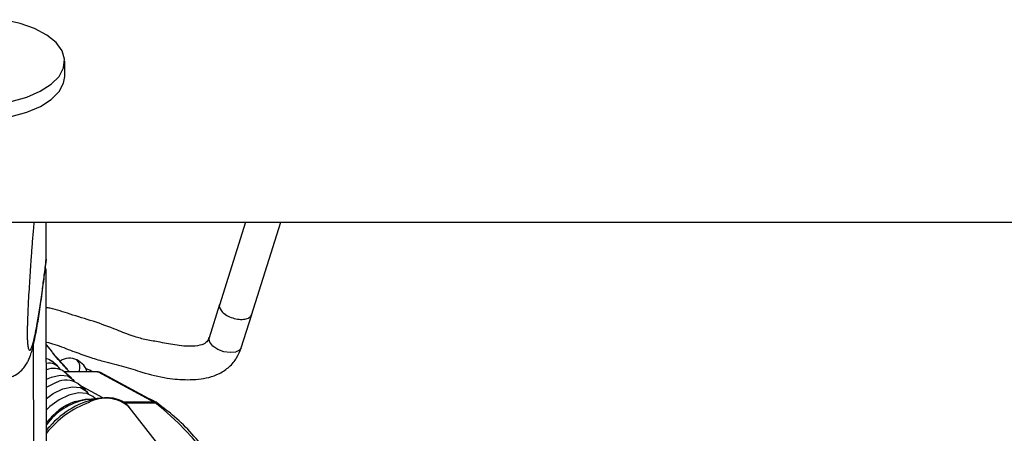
# Model space of a CAD drawing. Header units: millimetres. Extents: x 20 to 23339, y 40 to 19992.
# Tile 150 of 154: x 20781 to 20981, y 6570 to 6653. Entities that reach past the tile are written whole.
import ezdxf

# ---------------------------------------------------------------- set-up
doc = ezdxf.new("R2010")
doc.units = ezdxf.units.MM
doc.header["$LTSCALE"] = 2

msp = doc.modelspace()

# ---------------------------------------------------------------- linework, layer by layer
at = {"color": 7, "linetype": 'Continuous', "lineweight": 25}
for p, q in [((20790.5, 6641.98), (20790.5, 6645.06)), ((20769.95, 6612.47), (23309.85, 6612.47)), ((20786.75, 6604.92), (20786.74, 6612.47)), ((20827.1, 6612.47), (20821.8, 6595.64)), ((20828.29, 6593.59), (20834.23, 6612.47)), ((20786.75, 6604.91), (20786.69, 6604.28)), ((20786.75, 6604.92), (20786.75, 6604.91)), ((20786.96, 6446.56), (20786.76, 6602.99)), ((20821.84, 6595.77), (20819.72, 6589.03)), ((20826.21, 6586.99), (20828.33, 6593.73)), ((20787.86, 6586.27), (20786.78, 6587.61)), ((20789.07, 6583.28), (20787.82, 6584.36)), ((20794.37, 6583.45), (20793.01, 6584.52)), ((20791.88, 6580.83), (20790.32, 6582.19)), ((20797.13, 6582.12), (20790.4, 6582.12)), ((20796.06, 6582.12), (20795.74, 6582.37)), ((20797.28, 6582.08), (20808.62, 6575.94)), ((20809.06, 6575.83), (20797.73, 6581.97)), ((20794.69, 6578.39), (20793.13, 6579.75)), ((20797.64, 6576.8), (20794.74, 6576.43)), ((20796.66, 6576.68), (20796.15, 6577.12)), ((20809.1, 6576), (20808.99, 6576.07)), ((20809.31, 6575.67), (20809.06, 6575.83)), ((20809.22, 6575.89), (20809.9, 6575.2)), ((20822.14, 6551.16), (20803.54, 6574.93)), ((20809.95, 6575.18), (20809.71, 6575.45))]:
    msp.add_line(p, q, dxfattribs=at)
at = {"color": 8, "linetype": 'Continuous', "lineweight": 25}
for p, q in [((20784.4, 6441.74), (20784.2, 6587.83)), ((20797.28, 6582.08), (20790.45, 6582.08)), ((20798.23, 6576.86), (20793.51, 6579.42)), ((20808.62, 6575.94), (20802.34, 6575.94)), ((20802.48, 6575.83), (20808.79, 6575.83)), ((20808.88, 6575.93), (20808.46, 6576.25))]:
    msp.add_line(p, q, dxfattribs=at)
at = {"color": 7, "linetype": 'Continuous', "lineweight": 25, "flags": 128}
for points in [[(20779.63, 6636.9), (20782.81, 6637.8), (20785.55, 6638.98), (20787.77, 6640.39), (20789.36, 6641.97), (20790.28, 6643.68), (20790.48, 6645.44), (20789.96, 6647.18), (20788.74, 6648.84), (20786.87, 6650.35), (20784.41, 6651.66), (20781.46, 6652.71), (20778.14, 6653.47)], [(20753.44, 6639.81), (20754.66, 6638.15), (20756.54, 6636.64), (20758.99, 6635.33), (20761.94, 6634.28), (20765.26, 6633.52), (20768.83, 6633.08), (20772.51, 6632.99), (20776.16, 6633.24), (20779.64, 6633.83), (20782.81, 6634.73), (20785.56, 6635.9), (20787.77, 6637.31), (20789.37, 6638.9), (20790.28, 6640.61), (20790.5, 6641.98)], [(20786.78, 6584.84), (20787.31, 6584.68), (20787.82, 6584.36)], [(20794.96, 6582.12), (20794.9, 6582.6), (20794.33, 6583.48)], [(20795.99, 6582.12), (20795.69, 6582.41), (20794.86, 6582.74)], [(20797.13, 6582.12), (20797.2, 6582.11), (20797.28, 6582.08)], [(20786.79, 6580.63), (20787.79, 6581.06), (20789.6, 6581.46), (20791.12, 6581.27), (20792.16, 6580.53), (20792.38, 6580.19)], [(20786.79, 6578.97), (20786.96, 6579.08), (20788.84, 6579.99)], [(20786.79, 6576.71), (20788.16, 6577.69), (20790.14, 6578.65)], [(20796.15, 6577.12), (20794.94, 6577.73), (20793.28, 6577.84), (20791.36, 6577.39), (20789.38, 6576.44), (20787.51, 6575.08), (20786.79, 6574.4)], [(20790.14, 6578.65), (20792.06, 6579.08), (20793.69, 6578.93), (20794.87, 6578.22), (20795.26, 6577.63)], [(20797.64, 6576.8), (20798.54, 6576.88), (20799.18, 6576.88)], [(20808.46, 6576.25), (20807.95, 6576.53), (20807.46, 6576.7)], [(20786.92, 6570.44), (20786.99, 6570.53), (20787.41, 6571)]]:
    msp.add_lwpolyline(points, dxfattribs=at)
at = {"color": 8, "linetype": 'Continuous', "lineweight": 25, "flags": 128}
for points in [[(20826.21, 6586.99), (20825.89, 6586.51), (20825.08, 6586.11), (20823.96, 6586), (20822.69, 6586.19), (20821.45, 6586.66), (20820.45, 6587.34), (20819.83, 6588.12), (20819.69, 6588.88), (20819.75, 6589.11)], [(20792.59, 6576.13), (20794.6, 6576.6), (20795.9, 6576.58)], [(20808.62, 6575.94), (20808.88, 6575.9), (20809.07, 6575.83)]]:
    msp.add_lwpolyline(points, dxfattribs=at)
at = {"color": 7, "linetype": 'Continuous', "lineweight": 25}
for centre, radius, start, end in [((20787.38, 6581.37), 2.51, 30.0139, 103.6961), ((20791.51, 6581.21), 3.65, 66.4773, 122.1768), ((20791.36, 6583.05), 2.2, 334.8802, 42.9551), ((20788.27, 6579.13), 3.69, 56.1826, 113.7222), ((20790.77, 6576.12), 4.32, 57.0047, 116.5856), ((20797.07, 6563.97), 12.67, 100.5654, 144.1413), ((20807.72, 6574.29), 1.87, 55.1585, 61.4957)]:
    msp.add_arc(centre, radius, start, end, dxfattribs=at)
at = {"color": 8, "linetype": 'Continuous', "lineweight": 25}
for centre, radius, start, end in [((20797.09, 6564.01), 12.93, 110.3787, 142.7364), ((20802.29, 6557.35), 19.8, 110.4567, 141.4927), ((20800.66, 6559.56), 17.5, 99.9187, 139.1836), ((20798.78, 6569.72), 7.05, 47.5976, 118.9354), ((20776.1, 6533.48), 53.5, 16.7804, 52.3268), ((20808.82, 6574.95), 0.878, 55.6818, 91.4761)]:
    msp.add_arc(centre, radius, start, end, dxfattribs=at)
at = {"color": 7, "linetype": 'Continuous', "lineweight": 25}
msp.add_ellipse((20796.79, 6580.2), major_axis=(0.93, 1.77), ratio=0.663275, start_param=6.272953, end_param=6.616637, dxfattribs=at)
for points, knots in [([(20784.26, 6612.47), (20784.21, 6611.9), (20784.08, 6610.44), (20783.88, 6607.93), (20783.68, 6605.28), (20783.51, 6602.83), (20783.37, 6600.61), (20783.23, 6598.28), (20783.11, 6596.09), (20783.02, 6594.09), (20782.96, 6592.64), (20782.93, 6591.47), (20782.91, 6590.73), (20782.9, 6590.09), (20782.9, 6589.61), (20782.91, 6589.15), (20782.92, 6588.73), (20782.94, 6588.29), (20782.97, 6588.08), (20782.98, 6587.96)], [0, 0, 0, 0, 0.082775, 0.212609, 0.342821, 0.430842, 0.519118, 0.608599, 0.69883, 0.757365, 0.81687, 0.84421, 0.872083, 0.890257, 0.909048, 0.924498, 0.94741, 0.970886, 1, 1, 1, 1]), ([(20786.01, 6598.69), (20786.11, 6599.44), (20786.35, 6601.18), (20786.59, 6603.15), (20786.72, 6604.28)], [0, 0, 0, 0, 0.428859, 1, 1, 1, 1]), ([(20779.63, 6581.11), (20779.92, 6581.21), (20780.67, 6581.48), (20781.61, 6582.25), (20782.42, 6583.14), (20782.94, 6583.98), (20783.31, 6584.76), (20783.62, 6585.6), (20784, 6586.85), (20784.5, 6588.98), (20785.08, 6592.22), (20785.6, 6595.58), (20785.9, 6597.88), (20786.01, 6598.69)], [0, 0, 0, 0, 0.020858, 0.055011, 0.087864, 0.122428, 0.162797, 0.216873, 0.299247, 0.465267, 0.681943, 0.888055, 1, 1, 1, 1]), ([(20819.72, 6589.03), (20819.61, 6588.74), (20819.44, 6588.32), (20818.86, 6587.86), (20817.96, 6587.46), (20815.88, 6587.17), (20812.86, 6587.48), (20809.61, 6588.16), (20806.79, 6588.62), (20803.96, 6589.4), (20800.6, 6590.82), (20796.31, 6592.38), (20791.75, 6593.72), (20788.6, 6594.8), (20787.03, 6595.09), (20786.77, 6595.14)], [0, 0, 0, 0, 0.0454276, 0.0655299, 0.0878581, 0.1442952, 0.246184, 0.3398968, 0.4171965, 0.4853322, 0.5847659, 0.7250718, 0.8589489, 0.976777, 1, 1, 1, 1]), ([(20786.77, 6588.14), (20787.34, 6587.99), (20789.15, 6587.5), (20791.98, 6586.34), (20795.21, 6585.18), (20798.68, 6584.1), (20802.33, 6583.31), (20806.55, 6581.86), (20810.88, 6580.76), (20815.43, 6580.42), (20819.07, 6580.69), (20821.91, 6581.73), (20823.87, 6583.07), (20825.38, 6584.86), (20825.93, 6586.29), (20826.21, 6586.99)], [0, 0, 0, 0, 0.041375, 0.131095, 0.212341, 0.281065, 0.377177, 0.46504, 0.584112, 0.678144, 0.77729, 0.831107, 0.888331, 0.945726, 1, 1, 1, 1]), ([(20791.05, 6582.64), (20790.04, 6583.72), (20788.9, 6584.96), (20787.97, 6586.12), (20787.86, 6586.27)], [0, 0, 0, 0, 0.876967, 1, 1, 1, 1]), ([(20803.54, 6574.85), (20803.48, 6574.95), (20803.16, 6575.54), (20802.05, 6576.23), (20800.65, 6576.8), (20799.61, 6576.81), (20799.23, 6576.82)], [0, 0, 0, 0, 0.0702886, 0.4323374, 0.7932813, 1, 1, 1, 1]), ([(20828.15, 6547.84), (20827.8, 6548.99), (20826.89, 6551.96), (20824.95, 6556.45), (20822.42, 6561.27), (20819.51, 6565.68), (20816.28, 6569.63), (20812.88, 6573.01), (20810.46, 6574.82), (20809.31, 6575.67)], [0, 0, 0, 0, 0.095764, 0.248862, 0.402016, 0.555196, 0.708337, 0.861344, 1, 1, 1, 1]), ([(20787.45, 6571.04), (20787.38, 6570.97), (20787.1, 6570.71), (20786.9, 6570.4), (20786.75, 6570.18)], [0, 0, 0, 0, 0.24761, 1, 1, 1, 1])]:
    msp.add_open_spline(points, degree=3, knots=knots, dxfattribs=at)
at = {"color": 8, "linetype": 'Continuous', "lineweight": 25}
for points, knots in [([(20782.98, 6587.96), (20782.99, 6587.84), (20783.02, 6587.45), (20783.08, 6587.08), (20783.17, 6586.75), (20783.3, 6586.47), (20783.49, 6586.45), (20783.73, 6586.83), (20783.98, 6587.51), (20784.26, 6588.54), (20784.58, 6589.98), (20784.99, 6592.15), (20785.45, 6595), (20785.93, 6598.31), (20786.36, 6601.63), (20786.62, 6603.82), (20786.75, 6604.92)], [0, 0, 0, 0, 0.012734, 0.039736, 0.066062, 0.092556, 0.159611, 0.227425, 0.292474, 0.357748, 0.449622, 0.541784, 0.67133, 0.801333, 0.900589, 1, 1, 1, 1]), ([(20821.88, 6595.75), (20821.85, 6595.71), (20821.7, 6595.46), (20821.9, 6594.85), (20822.5, 6594.07), (20823.54, 6593.37), (20824.8, 6592.88), (20826.11, 6592.68), (20827.25, 6592.8), (20828.06, 6593.17), (20828.22, 6593.57), (20828.29, 6593.74)], [0, 0, 0, 0, 0.026289, 0.151289, 0.276289, 0.401289, 0.526289, 0.651289, 0.776289, 0.901289, 1, 1, 1, 1]), ([(20791.37, 6582.18), (20791.04, 6582.54), (20789.9, 6583.8), (20788.68, 6585.18), (20787.92, 6586.18), (20787.85, 6586.26)], [0, 0, 0, 0, 0.268306, 0.93631, 1, 1, 1, 1])]:
    msp.add_open_spline(points, degree=3, knots=knots, dxfattribs=at)

doc.saveas('drawing.dxf')
